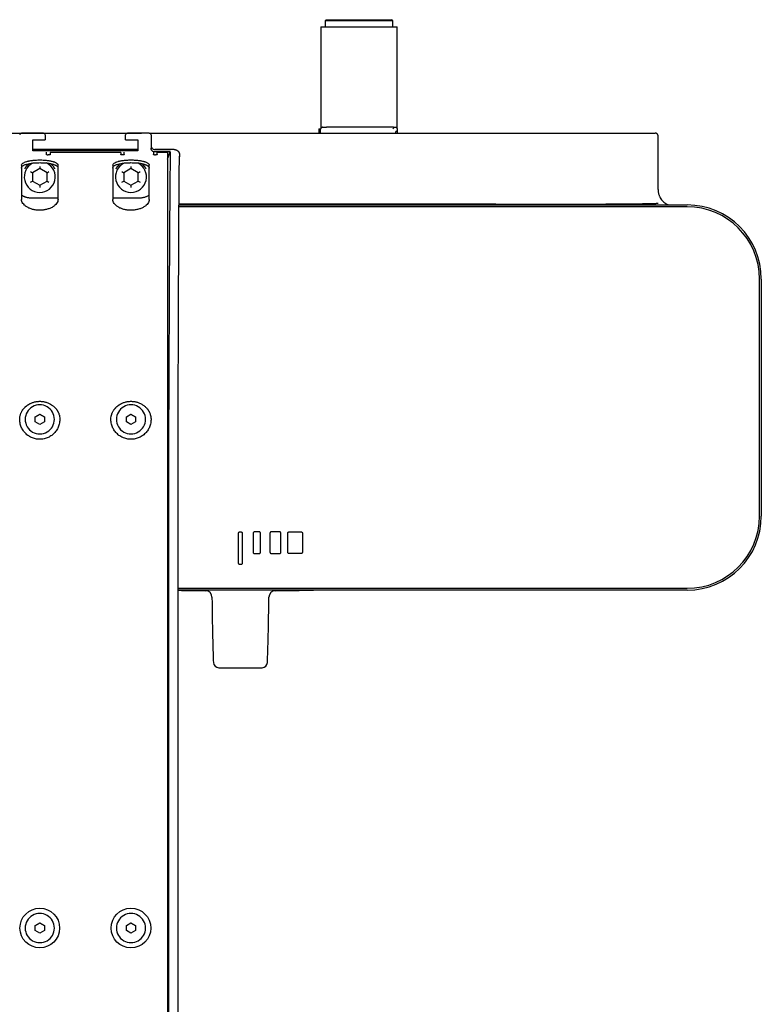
# Model space of a CAD drawing. Header units: millimetres. Extents: x 8 to 1937, y 12 to 2736.
# Tile 38 of 135: x 1103 to 1306, y 1213 to 1483. Entities that reach past the tile are written whole.
import ezdxf

# ---------------------------------------------------------------- set-up
doc = ezdxf.new("R2010")
doc.units = ezdxf.units.MM

msp = doc.modelspace()

# ---------------------------------------------------------------- linework, layer by layer
at = {"color": 7, "linetype": 'Continuous', "lineweight": 30}
for p, q in [((1186.88, 1483.2), (1186.58, 1482.9)), ((1186.58, 1482.9), (1186.58, 1481.2)), ((1195.83, 1482.9), (1186.58, 1482.9)), ((1186.88, 1483.2), (1195.83, 1483.2)), ((1195.83, 1483.2), (1204.78, 1483.2)), ((1205.08, 1482.9), (1195.83, 1482.9)), ((1205.08, 1482.9), (1204.78, 1483.2)), ((1205.08, 1481.2), (1205.08, 1482.9)), ((1185.35, 1481.2), (1185.35, 1453.35)), ((1185.35, 1481.2), (1195.83, 1481.2)), ((1195.83, 1481.2), (1206.31, 1481.2)), ((1206.31, 1453.35), (1206.31, 1481.2)), ((1184.83, 1453.27), (1184.83, 1452.1)), ((1184.83, 1453.27), (1185.33, 1453.27)), ((1204.74, 1453.7), (1186.92, 1453.7)), ((1205.32, 1453.7), (1205.83, 1453.7)), ((1206.33, 1452.69), (1206.33, 1452.1)), ((1078.03, 1452.11), (1136.25, 1452.11)), ((1109.32, 1452.1), (1103.32, 1452.1)), ((1106.42, 1450.23), (1109.82, 1450.23)), ((1106.42, 1447.23), (1106.42, 1450.23)), ((1109.82, 1451.6), (1109.82, 1450.23)), ((1131.84, 1450.23), (1131.84, 1451.6)), ((1131.84, 1450.23), (1135.24, 1450.23)), ((1138.34, 1452.1), (1132.34, 1452.1)), ((1135.24, 1450.23), (1135.24, 1447.23)), ((1138.34, 1452.1), (1277.03, 1452.1)), ((1138.84, 1451.6), (1138.84, 1447.94)), ((1185.33, 1452.1), (1185.33, 1452.2)), ((1277.83, 1436.6), (1277.83, 1451.3)), ((1135.24, 1447.61), (1106.42, 1447.61)), ((1109.66, 1447.25), (1106.42, 1447.25)), ((1135.24, 1447.23), (1106.42, 1447.23)), ((1109.83, 1447.23), (1109.66, 1447.25)), ((1132.01, 1447.25), (1131.84, 1447.23)), ((1135.24, 1447.25), (1132.01, 1447.25)), ((1139.76, 1447.61), (1143.95, 1447.61)), ((1145.17, 1447.6), (1139.84, 1447.6)), ((1130.51, 1446.83), (1111.16, 1446.83)), ((1144.12, 1446.93), (1139.84, 1446.93)), ((1143.33, 1446.83), (1140.51, 1446.83)), ((1143.33, 1444.98), (1144.12, 1446.93)), ((1108.33, 1442.41), (1106.33, 1441.25)), ((1108.33, 1442.99), (1108.33, 1442.41)), ((1110.33, 1441.25), (1108.33, 1442.41)), ((1133.33, 1442.41), (1131.33, 1441.25)), ((1133.33, 1442.99), (1133.33, 1442.41)), ((1135.33, 1441.25), (1133.33, 1442.41)), ((1105.83, 1441.54), (1106.33, 1441.25)), ((1105.83, 1438.66), (1106.33, 1438.94)), ((1106.33, 1441.25), (1106.33, 1438.94)), ((1106.33, 1438.94), (1108.33, 1437.79)), ((1108.33, 1437.79), (1110.33, 1438.94)), ((1110.33, 1441.25), (1110.83, 1441.54)), ((1110.33, 1438.94), (1110.33, 1441.25)), ((1110.33, 1438.94), (1110.83, 1438.66)), ((1130.83, 1441.54), (1131.33, 1441.25)), ((1130.83, 1438.66), (1131.33, 1438.94)), ((1131.33, 1441.25), (1131.33, 1438.94)), ((1131.33, 1438.94), (1133.33, 1437.79)), ((1133.33, 1437.79), (1135.33, 1438.94)), ((1135.33, 1441.25), (1135.83, 1441.54)), ((1135.33, 1438.94), (1135.33, 1441.25)), ((1135.33, 1438.94), (1135.83, 1438.66)), ((1108.33, 1437.79), (1108.33, 1437.21)), ((1133.33, 1437.79), (1133.33, 1437.21)), ((1105.97, 1434.36), (1105.96, 1434.36)), ((1105.97, 1434.36), (1113.32, 1434.36)), ((1128.35, 1434.36), (1135.69, 1434.36)), ((1135.71, 1434.36), (1135.69, 1434.36)), ((1233.31, 1432.6), (1146.5, 1432.6)), ((1146.5, 1432.4), (1285.83, 1432.4)), ((1285.83, 1431.9), (1146.5, 1431.9)), ((1305.63, 1347.1), (1305.63, 1412.1)), ((1306.13, 1412.1), (1306.13, 1347.1)), ((1102.88, 1374.37), (1102.92, 1374.58)), ((1107.08, 1374.35), (1108.33, 1375.07)), ((1108.33, 1374.98), (1107.08, 1374.26)), ((1107.08, 1372.91), (1107.08, 1374.35)), ((1108.33, 1375.07), (1109.58, 1374.35)), ((1108.33, 1375.07), (1108.33, 1374.98)), ((1109.58, 1374.26), (1108.33, 1374.98)), ((1109.58, 1374.35), (1109.58, 1372.91)), ((1113.62, 1374.93), (1113.73, 1374.7)), ((1113.73, 1374.7), (1113.78, 1374.37)), ((1127.88, 1374.37), (1127.92, 1374.58)), ((1132.08, 1374.35), (1133.33, 1375.07)), ((1133.33, 1374.98), (1132.08, 1374.26)), ((1132.08, 1372.91), (1132.08, 1374.35)), ((1133.33, 1375.07), (1134.58, 1374.35)), ((1133.33, 1375.07), (1133.33, 1374.98)), ((1134.58, 1374.26), (1133.33, 1374.98)), ((1134.58, 1374.35), (1134.58, 1372.91)), ((1138.62, 1374.93), (1138.73, 1374.7)), ((1138.73, 1374.7), (1138.78, 1374.37)), ((1143.33, 1374.37), (1143.33, 1058.58)), ((1104.33, 1373.62), (1104.33, 1373.61)), ((1108.33, 1372.19), (1107.08, 1372.91)), ((1109.58, 1372.91), (1108.33, 1372.19)), ((1112.33, 1373.61), (1112.33, 1373.62)), ((1129.33, 1373.62), (1129.33, 1373.61)), ((1133.33, 1372.19), (1132.08, 1372.91)), ((1134.58, 1372.91), (1133.33, 1372.19)), ((1137.33, 1373.61), (1137.33, 1373.62)), ((1143.66, 1374.07), (1143.66, 1060.77)), ((1146.26, 1370.97), (1146.26, 1373.96)), ((1146.26, 1370.97), (1146.26, 1370.97)), ((1146.27, 1058.47), (1146.27, 1370.97)), ((1162.83, 1334.2), (1162.83, 1342.4)), ((1163.23, 1342.8), (1163.43, 1342.8)), ((1163.83, 1342.4), (1163.83, 1334.2)), ((1166.83, 1342.4), (1166.83, 1337.2)), ((1168.43, 1342.8), (1167.23, 1342.8)), ((1168.83, 1337.2), (1168.83, 1342.4)), ((1171.43, 1342.4), (1171.43, 1337.2)), ((1174.03, 1342.8), (1171.83, 1342.8)), ((1174.43, 1337.2), (1174.43, 1342.4)), ((1176.33, 1337.2), (1176.33, 1342.4)), ((1176.73, 1342.8), (1179.93, 1342.8)), ((1180.33, 1342.4), (1180.33, 1337.2)), ((1167.23, 1336.8), (1168.43, 1336.8)), ((1171.83, 1336.8), (1174.03, 1336.8)), ((1179.93, 1336.8), (1176.73, 1336.8)), ((1163.43, 1333.8), (1163.23, 1333.8)), ((1146.27, 1327.3), (1285.83, 1327.3)), ((1285.83, 1326.8), (1146.27, 1326.8)), ((1104.33, 1234.15), (1104.33, 1234.14)), ((1107.08, 1234.88), (1108.33, 1235.6)), ((1108.33, 1235.51), (1107.08, 1234.79)), ((1107.08, 1233.44), (1107.08, 1234.88)), ((1108.33, 1235.6), (1109.58, 1234.88)), ((1108.33, 1235.6), (1108.33, 1235.51)), ((1109.58, 1234.79), (1108.33, 1235.51)), ((1109.58, 1234.88), (1109.58, 1233.44)), ((1112.33, 1234.14), (1112.33, 1234.15)), ((1129.33, 1234.15), (1129.33, 1234.14)), ((1132.08, 1234.88), (1133.33, 1235.6)), ((1133.33, 1235.51), (1132.08, 1234.79)), ((1132.08, 1233.44), (1132.08, 1234.88)), ((1133.33, 1235.6), (1134.58, 1234.88)), ((1133.33, 1235.6), (1133.33, 1235.51)), ((1134.58, 1234.79), (1133.33, 1235.51)), ((1134.58, 1234.88), (1134.58, 1233.44)), ((1137.33, 1234.14), (1137.33, 1234.15)), ((1108.33, 1232.72), (1107.08, 1233.44)), ((1109.58, 1233.44), (1108.33, 1232.72)), ((1133.33, 1232.72), (1132.08, 1233.44)), ((1134.58, 1233.44), (1133.33, 1232.72))]:
    msp.add_line(p, q, dxfattribs=at)
at = {"color": 7, "linetype": 'Continuous', "lineweight": 30, "flags": 128}
msp.add_lwpolyline([(1143.95, 1447.61), (1144.12, 1447.61), (1144.15, 1447.61)], dxfattribs=at)
at = {"color": 7, "linetype": 'Continuous', "lineweight": 30}
for centre in [(1108.33, 1234.15), (1133.33, 1234.15)]:
    msp.add_circle(centre, 5.44, dxfattribs=at)
for centre, radius, start, end in [((1103.32, 1451.6), 0.5, 90, 180), ((1109.32, 1451.6), 0.5, 0, 90), ((1132.34, 1451.6), 0.5, 90, 180), ((1138.34, 1451.6), 0.5, 0, 90), ((1108.33, 1440.1), 4.25, 116.6433, 270), ((1108.33, 1440.1), 4.7, 129.6552, 144.4294), ((1108.33, 1440.1), 4.25, 270, 63.6472), ((1108.33, 1440.1), 4.7, 35.5706, 50.6723), ((1133.33, 1440.1), 4.25, 116.6433, 270), ((1133.33, 1440.1), 4.7, 129.6552, 144.4294), ((1133.33, 1440.1), 4.25, 270, 63.6472), ((1133.33, 1440.1), 4.7, 35.5706, 50.6723), ((1285.83, 1412.1), 20.3, 0, 90), ((1285.83, 1412.1), 19.8, 0, 90), ((1108.31, 1373.61), 3.98, 119.8515, 179.9592), ((1108.33, 1373.6), 4, 0.1775, 120.0115), ((1133.31, 1373.61), 3.98, 119.8515, 179.9592), ((1133.33, 1373.6), 4, 0.1775, 120.0115), ((1108.33, 1373.62), 4, 180.1775, 300.0115), ((1108.35, 1373.61), 3.98, 299.8515, 359.9592), ((1133.33, 1373.62), 4, 180.1775, 300.0115), ((1133.35, 1373.61), 3.98, 299.8515, 359.9592), ((1285.83, 1347.1), 19.8, 270, 0), ((1285.83, 1347.1), 20.3, 270, 0), ((1163.33, 2326.6), 1000, 269.02209, 269.4515), ((1153.74, 1324.84), 1.8, 0.3637, 89.4448), ((1172.92, 1324.84), 1.8, 90.567, 179.6352), ((1163.33, 2326.6), 1000, 270.54847, 271.14593), ((1157.42, 1307.02), 1.5, 182.0604, 269.6943), ((1169.25, 1307.02), 1.5, 270.3102, 357.9425), ((1163.33, 2326.6), 1021.1, 269.66774, 270.33226), ((1108.31, 1234.15), 3.98, 119.8515, 179.9592), ((1108.33, 1234.14), 4, 0.1775, 120.0115), ((1133.31, 1234.15), 3.98, 119.8515, 179.9592), ((1133.33, 1234.14), 4, 0.1775, 120.0115), ((1108.33, 1234.15), 4, 180.1775, 300.0115), ((1108.35, 1234.14), 3.98, 299.8515, 359.9592), ((1133.33, 1234.15), 4, 180.1775, 300.0115), ((1133.35, 1234.14), 3.98, 299.8515, 359.9592)]:
    msp.add_arc(centre, radius, start, end, dxfattribs=at)
for points, knots in [([(1185.59, 1453.64), (1185.58, 1453.63), (1185.57, 1453.62), (1185.53, 1453.6), (1185.49, 1453.57), (1185.43, 1453.5), (1185.37, 1453.41), (1185.34, 1453.3), (1185.33, 1453.23), (1185.33, 1453.2)], [0, 0, 0, 0, 0.081926, 0.169143, 0.26666, 0.378101, 0.650539, 0.815372, 1, 1, 1, 1]), ([(1185.33, 1452.2), (1185.33, 1452.24), (1185.33, 1452.34), (1185.33, 1452.46), (1185.33, 1452.56), (1185.33, 1452.65), (1185.33, 1452.74), (1185.33, 1452.84), (1185.33, 1452.95), (1185.33, 1453.06), (1185.33, 1453.15), (1185.33, 1453.2)], [0, 0, 0, 0, 0.120985, 0.242447, 0.322663, 0.402529, 0.48273, 0.599629, 0.71798, 0.848054, 1, 1, 1, 1]), ([(1185.81, 1453.7), (1185.77, 1453.69), (1185.7, 1453.69), (1185.62, 1453.65), (1185.59, 1453.64)], [0, 0, 0, 0, 0.560066, 1, 1, 1, 1]), ([(1185.83, 1453.7), (1185.83, 1453.7), (1185.83, 1453.7), (1185.82, 1453.7), (1185.82, 1453.7), (1185.82, 1453.7), (1185.81, 1453.7), (1185.81, 1453.7)], [0, 0, 0, 0, 0.249526, 0.497813, 0.62303, 0.748932, 1, 1, 1, 1]), ([(1185.83, 1453.7), (1185.89, 1453.7), (1185.98, 1453.7), (1186.12, 1453.7), (1186.22, 1453.7), (1186.3, 1453.7), (1186.34, 1453.7), (1186.37, 1453.7), (1186.38, 1453.7), (1186.39, 1453.7), (1186.4, 1453.7), (1186.41, 1453.7), (1186.49, 1453.7), (1186.62, 1453.7), (1186.79, 1453.7), (1186.88, 1453.7), (1186.92, 1453.7)], [0, 0, 0, 0, 0.135132, 0.249594, 0.343387, 0.400168, 0.445322, 0.457791, 0.468967, 0.478852, 0.487446, 0.494749, 0.500761, 0.689989, 0.855884, 1, 1, 1, 1]), ([(1205.32, 1453.7), (1205.33, 1453.69), (1205.35, 1453.68), (1205.33, 1453.58), (1205.27, 1453.46), (1205.2, 1453.37), (1205.16, 1453.32)], [0, 0, 0, 0, 0.302484, 0.566111, 0.79603, 1, 1, 1, 1]), ([(1205.83, 1452.2), (1205.88, 1452.28), (1205.96, 1452.42), (1206.04, 1452.56), (1206.07, 1452.62)], [0, 0, 0, 0, 0.560044, 1, 1, 1, 1]), ([(1206.07, 1452.62), (1206.08, 1452.63), (1206.1, 1452.66), (1206.13, 1452.69), (1206.17, 1452.7), (1206.24, 1452.72), (1206.29, 1452.72), (1206.33, 1452.71), (1206.33, 1452.69), (1206.33, 1452.69)], [0, 0, 0, 0, 0.081926, 0.169143, 0.26666, 0.378101, 0.650539, 0.815372, 1, 1, 1, 1]), ([(1206.33, 1453.2), (1206.33, 1453.2), (1206.33, 1453.19), (1206.33, 1453.17), (1206.33, 1453.13), (1206.33, 1453.09), (1206.33, 1453.04), (1206.33, 1452.97), (1206.33, 1452.88), (1206.33, 1452.79), (1206.33, 1452.72), (1206.33, 1452.69)], [0, 0, 0, 0, 0.120985, 0.242447, 0.322663, 0.402529, 0.48273, 0.599629, 0.71798, 0.848054, 1, 1, 1, 1]), ([(1136.4, 1452.1), (1136.38, 1452.1), (1136.33, 1452.11), (1136.27, 1452.11), (1136.24, 1452.11)], [0, 0, 0, 0, 0.424562, 1, 1, 1, 1]), ([(1136.37, 1452.1), (1136.36, 1452.1), (1136.32, 1452.11), (1136.28, 1452.11), (1136.25, 1452.11)], [0, 0, 0, 0, 0.188816, 1, 1, 1, 1]), ([(1277.83, 1451.3), (1277.83, 1451.35), (1277.82, 1451.45), (1277.78, 1451.61), (1277.7, 1451.75), (1277.61, 1451.85), (1277.54, 1451.91), (1277.5, 1451.95), (1277.44, 1451.99), (1277.35, 1452.04), (1277.24, 1452.07), (1277.13, 1452.1), (1277.06, 1452.1), (1277.03, 1452.1)], [0, 0, 0, 0, 0.118343, 0.240902, 0.368253, 0.50091, 0.545073, 0.594429, 0.648992, 0.70877, 0.843839, 0.919302, 1, 1, 1, 1]), ([(1139.84, 1446.93), (1139.78, 1446.94), (1139.65, 1446.94), (1139.46, 1447), (1139.28, 1447.1), (1139.13, 1447.22), (1139, 1447.38), (1138.91, 1447.55), (1138.85, 1447.74), (1138.85, 1447.88), (1138.84, 1447.94)], [0, 0, 0, 0, 0.12485, 0.249721, 0.374584, 0.499565, 0.624322, 0.749451, 0.874672, 1, 1, 1, 1]), ([(1103.33, 1443.27), (1103.35, 1443.37), (1103.39, 1443.57), (1103.68, 1443.86), (1104.14, 1444.13), (1104.64, 1444.3), (1105.06, 1444.41), (1105.34, 1444.47), (1105.68, 1444.54), (1106.07, 1444.6), (1106.58, 1444.66), (1107.14, 1444.71), (1107.74, 1444.73), (1108.14, 1444.74), (1108.33, 1444.74)], [0, 0, 0, 0, 0.124909, 0.249796, 0.374662, 0.499508, 0.546484, 0.592498, 0.637552, 0.703319, 0.766937, 0.848405, 0.926086, 1, 1, 1, 1]), ([(1108.33, 1444.74), (1108.53, 1444.74), (1108.92, 1444.73), (1109.53, 1444.71), (1110.08, 1444.66), (1110.59, 1444.6), (1111.04, 1444.53), (1111.47, 1444.44), (1111.77, 1444.37), (1111.95, 1444.32), (1112.03, 1444.29), (1112.13, 1444.26), (1112.23, 1444.23), (1112.42, 1444.16), (1112.68, 1444.04), (1112.92, 1443.9), (1113.09, 1443.76), (1113.19, 1443.65), (1113.26, 1443.55), (1113.3, 1443.45), (1113.33, 1443.36), (1113.33, 1443.3), (1113.33, 1443.27)], [0, 0, 0, 0, 0.073831, 0.151413, 0.232767, 0.296289, 0.36195, 0.429758, 0.499718, 0.512819, 0.528552, 0.546917, 0.567915, 0.591546, 0.662109, 0.749096, 0.799597, 0.846625, 0.89018, 0.93026, 0.966867, 1, 1, 1, 1]), ([(1110.16, 1446.2), (1110.16, 1446.24), (1110.16, 1446.31), (1110.16, 1446.42), (1110.16, 1446.53), (1110.16, 1446.64), (1110.16, 1446.75), (1110.16, 1446.84), (1110.16, 1446.89), (1110.16, 1446.9)], [0, 0, 0, 0, 0.134375, 0.277743, 0.430117, 0.59151, 0.761932, 0.938108, 1, 1, 1, 1]), ([(1111.16, 1446.83), (1111.16, 1446.78), (1111.16, 1446.68), (1111.16, 1446.47), (1111.16, 1446.3), (1111.16, 1446.2)], [0, 0, 0, 0, 0.279992, 0.560006, 1, 1, 1, 1]), ([(1128.33, 1443.27), (1128.35, 1443.37), (1128.39, 1443.57), (1128.68, 1443.86), (1129.14, 1444.13), (1129.64, 1444.3), (1130.06, 1444.41), (1130.34, 1444.47), (1130.68, 1444.54), (1131.07, 1444.6), (1131.58, 1444.66), (1132.14, 1444.71), (1132.74, 1444.73), (1133.14, 1444.74), (1133.33, 1444.74)], [0, 0, 0, 0, 0.124909, 0.249796, 0.374662, 0.499508, 0.546484, 0.592498, 0.637552, 0.703319, 0.766937, 0.848405, 0.926086, 1, 1, 1, 1]), ([(1130.51, 1446.83), (1130.51, 1446.78), (1130.51, 1446.68), (1130.51, 1446.47), (1130.51, 1446.3), (1130.51, 1446.2)], [0, 0, 0, 0, 0.279992, 0.560006, 1, 1, 1, 1]), ([(1131.51, 1446.2), (1131.51, 1446.24), (1131.51, 1446.31), (1131.51, 1446.42), (1131.51, 1446.53), (1131.51, 1446.64), (1131.51, 1446.75), (1131.51, 1446.84), (1131.51, 1446.89), (1131.51, 1446.9)], [0, 0, 0, 0, 0.134375, 0.277743, 0.430117, 0.59151, 0.761932, 0.938108, 1, 1, 1, 1]), ([(1133.33, 1444.74), (1133.53, 1444.74), (1133.92, 1444.73), (1134.53, 1444.71), (1135.08, 1444.66), (1135.59, 1444.6), (1136.04, 1444.53), (1136.47, 1444.44), (1136.77, 1444.37), (1136.95, 1444.32), (1137.03, 1444.29), (1137.13, 1444.26), (1137.23, 1444.23), (1137.42, 1444.16), (1137.68, 1444.04), (1137.92, 1443.9), (1138.09, 1443.76), (1138.19, 1443.65), (1138.26, 1443.55), (1138.3, 1443.45), (1138.33, 1443.36), (1138.33, 1443.3), (1138.33, 1443.27)], [0, 0, 0, 0, 0.073831, 0.151413, 0.232767, 0.296289, 0.36195, 0.429758, 0.499718, 0.512819, 0.528552, 0.546917, 0.567915, 0.591546, 0.662109, 0.749096, 0.799597, 0.846625, 0.89018, 0.93026, 0.966867, 1, 1, 1, 1]), ([(1139.51, 1446.9), (1139.51, 1446.88), (1139.51, 1446.84), (1139.51, 1446.75), (1139.51, 1446.64), (1139.51, 1446.53), (1139.51, 1446.42), (1139.51, 1446.31), (1139.51, 1446.24), (1139.51, 1446.2)], [0, 0, 0, 0, 0.071816, 0.250612, 0.420373, 0.578315, 0.727559, 0.868116, 1, 1, 1, 1]), ([(1140.51, 1446.2), (1140.51, 1446.27), (1140.51, 1446.4), (1140.51, 1446.62), (1140.51, 1446.75), (1140.51, 1446.83)], [0, 0, 0, 0, 0.279992, 0.560006, 1, 1, 1, 1]), ([(1143.33, 1446.83), (1143.33, 1446.78), (1143.33, 1446.66), (1143.33, 1446.43), (1143.33, 1446.24), (1143.33, 1446.12)], [0, 0, 0, 0, 0.279808, 0.55973, 1, 1, 1, 1]), ([(1143.33, 1446.12), (1143.33, 1445.83), (1143.33, 1445.25), (1143.33, 1444.09), (1143.33, 1442.72), (1143.33, 1441.14), (1143.33, 1439.33), (1143.33, 1437.31), (1143.33, 1435.08), (1143.33, 1432.66), (1143.33, 1430.05), (1143.33, 1427.25), (1143.33, 1424.27), (1143.33, 1421.12), (1143.33, 1417.82), (1143.33, 1414.39), (1143.33, 1410.83), (1143.33, 1407.15), (1143.33, 1403.33), (1143.33, 1399.4), (1143.33, 1395.38), (1143.33, 1391.29), (1143.33, 1387.15), (1143.33, 1382.94), (1143.33, 1378.68), (1143.33, 1375.81), (1143.33, 1374.37)], [0, 0, 0, 0, 0.041819, 0.083396, 0.124852, 0.166309, 0.207891, 0.249719, 0.291713, 0.333466, 0.3751, 0.41674, 0.458512, 0.500537, 0.542353, 0.583928, 0.625384, 0.666846, 0.708435, 0.750276, 0.792101, 0.83368, 0.875136, 0.916592, 0.958173, 1, 1, 1, 1]), ([(1144.12, 1446.93), (1144.11, 1446.76), (1144.1, 1446.4), (1144.09, 1445.65), (1144.07, 1444.73), (1144.05, 1443.61), (1144.04, 1442.31), (1144.02, 1440.81), (1144, 1439.12), (1143.99, 1437.25), (1143.97, 1435.19), (1143.95, 1432.95), (1143.94, 1430.53), (1143.92, 1427.95), (1143.9, 1425.22), (1143.88, 1422.34), (1143.87, 1419.32), (1143.85, 1416.19), (1143.83, 1412.94), (1143.82, 1409.6), (1143.8, 1406.18), (1143.78, 1402.7), (1143.77, 1399.16), (1143.75, 1395.58), (1143.73, 1391.98), (1143.72, 1388.38), (1143.7, 1384.77), (1143.69, 1381.18), (1143.67, 1377.62), (1143.66, 1375.25), (1143.66, 1374.07)], [0, 0, 0, 0, 0.034084, 0.068634, 0.103618, 0.139007, 0.174765, 0.210855, 0.247234, 0.283863, 0.320697, 0.357693, 0.394804, 0.431983, 0.469184, 0.50636, 0.543462, 0.580444, 0.617259, 0.653864, 0.690216, 0.726272, 0.761995, 0.79735, 0.832303, 0.86682, 0.900874, 0.934437, 0.967486, 1, 1, 1, 1]), ([(1146.26, 1373.96), (1146.26, 1374.41), (1146.27, 1375.3), (1146.27, 1376.62), (1146.28, 1377.89), (1146.28, 1379.11), (1146.28, 1380.29), (1146.29, 1381.43), (1146.29, 1382.55), (1146.3, 1383.67), (1146.3, 1384.76), (1146.3, 1385.81), (1146.31, 1386.8), (1146.31, 1387.73), (1146.31, 1388.62), (1146.32, 1389.46), (1146.32, 1390.24), (1146.32, 1390.97), (1146.32, 1391.65), (1146.33, 1392.28), (1146.33, 1392.85), (1146.33, 1393.38), (1146.33, 1393.93), (1146.33, 1394.53), (1146.34, 1395.2), (1146.34, 1395.89), (1146.34, 1396.59), (1146.34, 1397.32), (1146.35, 1398.1), (1146.35, 1398.96), (1146.35, 1399.88), (1146.36, 1400.83), (1146.36, 1401.9), (1146.37, 1403.08), (1146.37, 1404.38), (1146.38, 1405.68), (1146.38, 1407), (1146.39, 1408.23), (1146.39, 1409.36), (1146.39, 1410.41), (1146.4, 1411.46), (1146.4, 1412.51), (1146.41, 1413.54), (1146.41, 1414.54), (1146.42, 1415.51), (1146.42, 1416.43), (1146.42, 1417.33), (1146.43, 1418.18), (1146.43, 1419), (1146.43, 1419.77), (1146.44, 1420.52), (1146.44, 1421.4), (1146.45, 1422.41), (1146.45, 1423.56), (1146.46, 1424.7), (1146.46, 1425.82), (1146.47, 1426.93), (1146.47, 1428.04), (1146.48, 1429.16), (1146.49, 1430.3), (1146.49, 1431.45), (1146.5, 1432.55), (1146.51, 1433.62), (1146.51, 1434.52), (1146.52, 1435.27), (1146.52, 1435.89), (1146.52, 1436.49), (1146.53, 1437.08), (1146.53, 1437.69), (1146.54, 1438.31), (1146.54, 1438.81), (1146.55, 1439.18), (1146.55, 1439.42), (1146.55, 1439.65), (1146.55, 1439.89), (1146.55, 1440.11), (1146.56, 1440.32), (1146.56, 1440.51), (1146.56, 1440.68), (1146.56, 1440.81), (1146.56, 1440.91), (1146.56, 1440.98), (1146.56, 1441.05), (1146.56, 1441.14), (1146.56, 1441.23), (1146.56, 1441.34), (1146.57, 1441.47), (1146.57, 1441.6), (1146.57, 1441.75), (1146.57, 1441.91), (1146.57, 1442.08), (1146.57, 1442.26), (1146.58, 1442.45), (1146.58, 1442.64), (1146.58, 1442.84), (1146.58, 1443.04), (1146.59, 1443.26), (1146.59, 1443.47), (1146.59, 1443.69), (1146.59, 1443.91), (1146.6, 1444.13), (1146.6, 1444.28), (1146.6, 1444.35), (1146.6, 1444.36)], [0, 0, 0, 0, 0.013545, 0.026665, 0.039364, 0.051641, 0.063498, 0.074936, 0.085955, 0.097593, 0.108726, 0.119354, 0.129478, 0.1391, 0.148218, 0.156833, 0.164946, 0.172557, 0.179666, 0.186159, 0.192169, 0.197694, 0.202736, 0.209668, 0.216708, 0.223984, 0.231494, 0.23924, 0.247221, 0.25693, 0.266966, 0.277328, 0.288016, 0.302253, 0.316758, 0.331526, 0.346558, 0.361854, 0.374057, 0.386424, 0.398953, 0.411645, 0.424301, 0.436644, 0.448674, 0.46039, 0.471791, 0.482879, 0.493464, 0.503746, 0.513725, 0.523424, 0.539443, 0.555597, 0.571888, 0.588317, 0.604978, 0.621925, 0.639156, 0.658379, 0.677629, 0.696879, 0.71613, 0.73538, 0.747631, 0.759881, 0.772132, 0.784532, 0.797271, 0.811676, 0.826491, 0.832423, 0.838419, 0.844385, 0.850012, 0.856073, 0.86165, 0.866743, 0.871352, 0.875477, 0.877581, 0.879532, 0.881481, 0.883837, 0.886623, 0.889837, 0.893481, 0.897544, 0.902035, 0.906953, 0.912298, 0.918071, 0.924156, 0.930653, 0.937562, 0.944883, 0.952778, 0.961102, 0.969854, 0.979036, 0.988646, 0.998685, 1, 1, 1, 1]), ([(1146.6, 1444.36), (1146.6, 1444.41), (1146.61, 1444.54), (1146.61, 1444.71), (1146.61, 1444.87), (1146.62, 1445.02), (1146.62, 1445.15), (1146.62, 1445.26), (1146.63, 1445.35), (1146.63, 1445.43), (1146.63, 1445.5), (1146.63, 1445.56), (1146.64, 1445.61), (1146.64, 1445.65), (1146.64, 1445.69), (1146.64, 1445.72), (1146.64, 1445.74), (1146.64, 1445.76), (1146.64, 1445.78), (1146.64, 1445.78), (1146.64, 1445.78), (1146.64, 1445.78)], [0, 0, 0, 0, 0.079414, 0.173371, 0.262585, 0.347018, 0.426637, 0.501415, 0.567467, 0.62918, 0.686542, 0.739544, 0.788177, 0.830198, 0.868292, 0.902457, 0.93269, 0.95899, 0.981357, 0.995256, 1, 1, 1, 1]), ([(1103.33, 1442.53), (1103.35, 1442.64), (1103.39, 1442.85), (1103.65, 1443.11), (1103.99, 1443.31), (1104.35, 1443.47), (1104.85, 1443.62), (1105.51, 1443.77), (1106.23, 1443.87), (1106.84, 1443.94), (1107.33, 1443.97), (1107.83, 1443.99), (1108.16, 1444), (1108.33, 1444)], [0, 0, 0, 0, 0.124771, 0.249608, 0.332945, 0.416315, 0.49972, 0.621389, 0.745213, 0.808039, 0.871439, 0.935423, 1, 1, 1, 1]), ([(1103.33, 1443.27), (1103.33, 1442.94), (1103.33, 1442.27), (1103.33, 1441.13), (1103.33, 1439.9), (1103.33, 1438.57), (1103.33, 1437.13), (1103.33, 1435.6), (1103.33, 1434.49), (1103.33, 1433.94)], [0, 0, 0, 0, 0.143333, 0.286168, 0.428707, 0.571156, 0.713719, 0.856599, 1, 1, 1, 1]), ([(1104.51, 1442.83), (1104.51, 1442.83), (1104.5, 1442.82), (1104.48, 1442.8), (1104.46, 1442.77), (1104.43, 1442.73), (1104.39, 1442.66), (1104.35, 1442.59), (1104.3, 1442.51), (1104.25, 1442.42), (1104.21, 1442.36), (1104.2, 1442.34)], [0, 0, 0, 0, 0.122891, 0.185427, 0.249701, 0.372573, 0.499799, 0.623617, 0.74966, 0.875066, 1, 1, 1, 1]), ([(1108.33, 1444), (1108.53, 1444), (1108.92, 1443.99), (1109.53, 1443.96), (1110.08, 1443.92), (1110.59, 1443.86), (1110.94, 1443.8), (1111.18, 1443.76), (1111.32, 1443.73), (1111.46, 1443.7), (1111.6, 1443.67), (1111.74, 1443.63), (1111.9, 1443.59), (1112.1, 1443.53), (1112.31, 1443.46), (1112.5, 1443.38), (1112.65, 1443.31), (1112.81, 1443.22), (1113.01, 1443.09), (1113.19, 1442.92), (1113.31, 1442.72), (1113.33, 1442.59), (1113.33, 1442.53)], [0, 0, 0, 0, 0.073822, 0.151399, 0.232752, 0.296276, 0.361943, 0.384318, 0.406933, 0.429787, 0.452881, 0.476215, 0.499789, 0.537443, 0.591561, 0.624803, 0.662162, 0.703639, 0.749231, 0.84668, 0.930272, 1, 1, 1, 1]), ([(1112.47, 1442.34), (1112.45, 1442.36), (1112.42, 1442.42), (1112.37, 1442.51), (1112.32, 1442.59), (1112.27, 1442.66), (1112.23, 1442.72), (1112.19, 1442.78), (1112.17, 1442.82), (1112.16, 1442.83), (1112.16, 1442.83)], [0, 0, 0, 0, 0.1242276, 0.2494939, 0.3750547, 0.4991967, 0.6264097, 0.7495774, 0.876619, 1, 1, 1, 1]), ([(1113.33, 1433.94), (1113.33, 1434.49), (1113.33, 1435.6), (1113.33, 1437.13), (1113.33, 1438.57), (1113.33, 1439.9), (1113.33, 1441.13), (1113.33, 1442.27), (1113.33, 1442.94), (1113.33, 1443.27)], [0, 0, 0, 0, 0.143401, 0.286281, 0.428844, 0.571293, 0.713832, 0.856667, 1, 1, 1, 1]), ([(1128.33, 1442.53), (1128.35, 1442.64), (1128.39, 1442.85), (1128.65, 1443.11), (1128.99, 1443.31), (1129.35, 1443.47), (1129.85, 1443.62), (1130.51, 1443.77), (1131.23, 1443.87), (1131.84, 1443.94), (1132.33, 1443.97), (1132.83, 1443.99), (1133.16, 1444), (1133.33, 1444)], [0, 0, 0, 0, 0.124771, 0.249608, 0.332945, 0.416315, 0.49972, 0.621389, 0.745213, 0.808039, 0.871439, 0.935423, 1, 1, 1, 1]), ([(1128.33, 1443.27), (1128.33, 1442.94), (1128.33, 1442.27), (1128.33, 1441.13), (1128.33, 1439.9), (1128.33, 1438.57), (1128.33, 1437.13), (1128.33, 1435.6), (1128.33, 1434.49), (1128.33, 1433.94)], [0, 0, 0, 0, 0.143333, 0.286168, 0.428707, 0.571156, 0.713719, 0.856599, 1, 1, 1, 1]), ([(1129.51, 1442.83), (1129.51, 1442.83), (1129.5, 1442.82), (1129.48, 1442.8), (1129.46, 1442.77), (1129.43, 1442.73), (1129.39, 1442.66), (1129.35, 1442.59), (1129.3, 1442.51), (1129.25, 1442.42), (1129.21, 1442.36), (1129.2, 1442.34)], [0, 0, 0, 0, 0.122891, 0.185427, 0.249701, 0.372573, 0.499799, 0.623617, 0.74966, 0.875066, 1, 1, 1, 1]), ([(1133.33, 1444), (1133.53, 1444), (1133.92, 1443.99), (1134.53, 1443.96), (1135.08, 1443.92), (1135.59, 1443.86), (1135.94, 1443.8), (1136.18, 1443.76), (1136.32, 1443.73), (1136.46, 1443.7), (1136.6, 1443.67), (1136.74, 1443.63), (1136.9, 1443.59), (1137.1, 1443.53), (1137.31, 1443.46), (1137.5, 1443.38), (1137.65, 1443.31), (1137.81, 1443.22), (1138.01, 1443.09), (1138.19, 1442.92), (1138.31, 1442.72), (1138.33, 1442.59), (1138.33, 1442.53)], [0, 0, 0, 0, 0.073822, 0.151399, 0.232752, 0.296276, 0.361943, 0.384318, 0.406933, 0.429787, 0.452881, 0.476215, 0.499789, 0.537443, 0.591561, 0.624803, 0.662162, 0.703639, 0.749231, 0.84668, 0.930272, 1, 1, 1, 1]), ([(1137.47, 1442.34), (1137.45, 1442.36), (1137.42, 1442.42), (1137.37, 1442.51), (1137.32, 1442.59), (1137.27, 1442.66), (1137.23, 1442.72), (1137.19, 1442.78), (1137.17, 1442.82), (1137.16, 1442.83), (1137.16, 1442.83)], [0, 0, 0, 0, 0.124228, 0.249494, 0.375055, 0.499197, 0.62641, 0.749577, 0.876619, 1, 1, 1, 1]), ([(1138.33, 1433.94), (1138.33, 1434.49), (1138.33, 1435.6), (1138.33, 1437.13), (1138.33, 1438.57), (1138.33, 1439.9), (1138.33, 1441.13), (1138.33, 1442.27), (1138.33, 1442.94), (1138.33, 1443.27)], [0, 0, 0, 0, 0.143401, 0.286281, 0.428844, 0.571293, 0.713832, 0.856667, 1, 1, 1, 1]), ([(1103.33, 1435.11), (1103.38, 1435.08), (1103.51, 1435), (1103.67, 1434.92), (1103.82, 1434.85), (1103.91, 1434.8), (1104.02, 1434.76), (1104.13, 1434.71), (1104.24, 1434.67), (1104.37, 1434.62), (1104.57, 1434.56), (1104.86, 1434.48), (1105.24, 1434.41), (1105.6, 1434.37), (1105.84, 1434.36), (1105.96, 1434.36)], [0, 0, 0, 0, 0.066183, 0.162647, 0.199282, 0.238007, 0.278822, 0.321728, 0.366724, 0.41381, 0.462987, 0.603127, 0.739341, 0.871631, 1, 1, 1, 1]), ([(1108.33, 1430.95), (1107.99, 1430.96), (1107.32, 1430.98), (1106.36, 1431.17), (1105.5, 1431.46), (1104.75, 1431.86), (1104.14, 1432.33), (1103.68, 1432.84), (1103.39, 1433.38), (1103.35, 1433.75), (1103.33, 1433.94)], [0, 0, 0, 0, 0.128772, 0.254819, 0.378413, 0.499843, 0.624929, 0.749983, 0.875007, 1, 1, 1, 1]), ([(1113.33, 1433.94), (1113.31, 1433.75), (1113.28, 1433.37), (1112.98, 1432.82), (1112.53, 1432.31), (1112, 1431.92), (1111.5, 1431.64), (1110.94, 1431.39), (1110.19, 1431.16), (1109.26, 1430.98), (1108.64, 1430.96), (1108.33, 1430.95)], [0, 0, 0, 0, 0.125349, 0.250416, 0.375216, 0.499766, 0.568369, 0.635205, 0.763495, 0.885019, 1, 1, 1, 1]), ([(1133.33, 1430.95), (1132.99, 1430.96), (1132.32, 1430.98), (1131.36, 1431.17), (1130.5, 1431.46), (1129.75, 1431.86), (1129.14, 1432.33), (1128.68, 1432.84), (1128.39, 1433.38), (1128.35, 1433.75), (1128.33, 1433.94)], [0, 0, 0, 0, 0.128772, 0.254819, 0.378413, 0.499843, 0.624929, 0.749983, 0.875007, 1, 1, 1, 1]), ([(1138.33, 1433.94), (1138.31, 1433.75), (1138.28, 1433.37), (1137.98, 1432.82), (1137.53, 1432.31), (1137, 1431.92), (1136.5, 1431.64), (1135.94, 1431.39), (1135.19, 1431.16), (1134.26, 1430.98), (1133.64, 1430.96), (1133.33, 1430.95)], [0, 0, 0, 0, 0.125349, 0.250416, 0.375216, 0.499766, 0.568369, 0.635205, 0.763495, 0.885019, 1, 1, 1, 1]), ([(1135.71, 1434.36), (1135.86, 1434.36), (1136.18, 1434.37), (1136.65, 1434.45), (1137.11, 1434.57), (1137.55, 1434.73), (1137.96, 1434.92), (1138.22, 1435.07), (1138.33, 1435.14)], [0, 0, 0, 0, 0.170714, 0.341096, 0.511471, 0.681999, 0.852715, 1, 1, 1, 1]), ([(1135.71, 1434.36), (1135.86, 1434.36), (1136.16, 1434.37), (1136.63, 1434.44), (1137.06, 1434.54), (1137.46, 1434.68), (1137.81, 1434.83), (1138.11, 1434.97), (1138.27, 1435.08), (1138.33, 1435.12)], [0, 0, 0, 0, 0.161736, 0.330899, 0.507104, 0.643579, 0.783412, 0.926247, 1, 1, 1, 1]), ([(1278.28, 1434.63), (1278.38, 1434.45), (1278.58, 1434.08), (1278.97, 1433.58), (1279.43, 1433.14), (1279.94, 1432.77), (1280.38, 1432.52), (1280.66, 1432.43), (1280.75, 1432.4)], [0, 0, 0, 0, 0.184545, 0.36909, 0.553634, 0.738179, 0.922724, 1, 1, 1, 1]), ([(1233.31, 1432.6), (1233.51, 1432.6), (1234.51, 1432.6), (1238.71, 1432.6), (1246.23, 1432.61), (1255.31, 1432.63), (1262.77, 1432.66), (1267.76, 1432.7), (1271.09, 1432.73), (1273.33, 1432.76), (1274.82, 1432.78), (1275.82, 1432.8), (1276.49, 1432.82), (1276.93, 1432.83), (1277.23, 1432.85), (1277.43, 1432.85), (1277.57, 1432.86), (1277.66, 1432.87), (1277.72, 1432.87), (1277.76, 1432.88), (1277.78, 1432.88), (1277.8, 1432.89), (1277.81, 1432.89), (1277.82, 1432.89), (1277.83, 1432.89), (1277.83, 1432.89), (1277.83, 1432.89), (1277.84, 1432.9), (1277.84, 1432.9), (1277.84, 1432.9), (1277.84, 1432.9), (1277.84, 1432.9)], [0, 0, 0, 0, 0.013472, 0.06736, 0.282912, 0.520227, 0.678993, 0.78521, 0.856271, 0.903814, 0.935622, 0.956904, 0.971143, 0.980671, 0.987047, 0.991315, 0.994171, 0.996084, 0.997366, 0.998225, 0.998802, 0.999189, 0.99945, 0.999627, 0.999747, 0.999829, 0.999904, 0.999946, 0.999973, 0.999993, 1, 1, 1, 1]), ([(1102.96, 1374.57), (1102.98, 1374.66), (1103.01, 1374.82), (1103.08, 1375.08), (1103.18, 1375.34), (1103.3, 1375.62), (1103.45, 1375.9), (1103.57, 1376.1), (1103.65, 1376.21), (1103.68, 1376.25), (1103.71, 1376.29), (1103.74, 1376.34), (1103.78, 1376.39), (1103.84, 1376.46), (1103.93, 1376.57), (1104.05, 1376.71), (1104.18, 1376.85), (1104.3, 1376.96), (1104.4, 1377.06), (1104.5, 1377.15), (1104.6, 1377.23), (1104.69, 1377.31), (1104.78, 1377.37), (1104.88, 1377.45), (1105.01, 1377.54), (1105.16, 1377.64), (1105.31, 1377.73), (1105.46, 1377.82), (1105.61, 1377.91), (1105.83, 1378.02), (1106.12, 1378.15), (1106.51, 1378.29), (1106.91, 1378.4), (1107.33, 1378.49), (1107.74, 1378.54), (1108.14, 1378.57), (1108.51, 1378.57), (1108.86, 1378.55), (1109.22, 1378.51), (1109.56, 1378.44), (1109.93, 1378.35), (1110.31, 1378.23), (1110.71, 1378.08), (1111.11, 1377.88), (1111.48, 1377.66), (1111.81, 1377.44), (1112.08, 1377.22), (1112.34, 1376.99), (1112.59, 1376.74), (1112.79, 1376.51), (1112.95, 1376.31), (1113.06, 1376.14), (1113.17, 1375.97), (1113.26, 1375.81), (1113.36, 1375.62), (1113.46, 1375.4), (1113.56, 1375.16), (1113.6, 1375), (1113.62, 1374.93)], [0, 0, 0, 0, 0.017475, 0.036275, 0.056386, 0.077784, 0.100443, 0.12433, 0.127004, 0.130149, 0.133763, 0.137844, 0.14239, 0.147401, 0.158806, 0.172039, 0.18708, 0.19762, 0.207638, 0.217138, 0.226124, 0.234601, 0.242572, 0.250041, 0.26277, 0.27538, 0.287875, 0.300256, 0.312526, 0.324688, 0.352935, 0.380626, 0.411454, 0.441646, 0.471246, 0.500293, 0.525432, 0.550522, 0.575536, 0.600495, 0.625421, 0.654963, 0.685275, 0.716934, 0.749999, 0.776461, 0.801039, 0.825068, 0.850118, 0.875354, 0.890429, 0.904945, 0.918893, 0.932265, 0.945053, 0.965047, 0.98337, 1, 1, 1, 1]), ([(1127.96, 1374.57), (1127.98, 1374.66), (1128.01, 1374.82), (1128.08, 1375.08), (1128.18, 1375.34), (1128.3, 1375.62), (1128.45, 1375.9), (1128.57, 1376.1), (1128.65, 1376.21), (1128.68, 1376.25), (1128.71, 1376.29), (1128.74, 1376.34), (1128.78, 1376.39), (1128.84, 1376.46), (1128.93, 1376.57), (1129.05, 1376.71), (1129.18, 1376.85), (1129.3, 1376.96), (1129.4, 1377.06), (1129.5, 1377.15), (1129.6, 1377.23), (1129.69, 1377.31), (1129.78, 1377.37), (1129.88, 1377.45), (1130.01, 1377.54), (1130.16, 1377.64), (1130.31, 1377.73), (1130.46, 1377.82), (1130.61, 1377.91), (1130.83, 1378.02), (1131.12, 1378.15), (1131.51, 1378.29), (1131.91, 1378.4), (1132.33, 1378.49), (1132.74, 1378.54), (1133.14, 1378.57), (1133.51, 1378.57), (1133.86, 1378.55), (1134.22, 1378.51), (1134.56, 1378.44), (1134.93, 1378.35), (1135.31, 1378.23), (1135.71, 1378.08), (1136.11, 1377.88), (1136.48, 1377.66), (1136.81, 1377.44), (1137.08, 1377.22), (1137.34, 1376.99), (1137.59, 1376.74), (1137.79, 1376.51), (1137.95, 1376.31), (1138.06, 1376.14), (1138.17, 1375.97), (1138.26, 1375.81), (1138.36, 1375.62), (1138.46, 1375.4), (1138.56, 1375.16), (1138.6, 1375), (1138.62, 1374.93)], [0, 0, 0, 0, 0.017475, 0.036275, 0.056386, 0.077784, 0.100443, 0.12433, 0.127004, 0.130148, 0.133761, 0.137842, 0.142388, 0.147399, 0.158804, 0.172038, 0.18708, 0.19762, 0.207638, 0.217137, 0.226123, 0.2346, 0.242571, 0.250041, 0.26277, 0.27538, 0.287875, 0.300256, 0.312526, 0.324688, 0.352935, 0.380625, 0.411453, 0.441646, 0.471246, 0.500293, 0.525429, 0.550521, 0.575535, 0.600495, 0.625421, 0.654963, 0.685275, 0.716934, 0.749999, 0.776461, 0.801039, 0.825068, 0.850118, 0.875354, 0.890429, 0.904945, 0.918893, 0.932265, 0.945053, 0.965047, 0.98337, 1, 1, 1, 1]), ([(1162.83, 1342.4), (1162.84, 1342.44), (1162.84, 1342.52), (1162.9, 1342.62), (1162.98, 1342.72), (1163.09, 1342.78), (1163.19, 1342.79), (1163.23, 1342.8)], [0, 0, 0, 0, 0.191415, 0.376259, 0.55902, 0.775587, 1, 1, 1, 1]), ([(1163.43, 1342.8), (1163.47, 1342.8), (1163.55, 1342.79), (1163.66, 1342.74), (1163.75, 1342.65), (1163.82, 1342.54), (1163.83, 1342.45), (1163.83, 1342.4)], [0, 0, 0, 0, 0.191415, 0.376259, 0.55902, 0.775587, 1, 1, 1, 1]), ([(1167.23, 1342.8), (1167.19, 1342.8), (1167.11, 1342.79), (1167.01, 1342.74), (1166.92, 1342.65), (1166.85, 1342.54), (1166.84, 1342.45), (1166.83, 1342.4)], [0, 0, 0, 0, 0.1914153, 0.3762586, 0.5590203, 0.7755872, 1, 1, 1, 1]), ([(1168.83, 1342.4), (1168.83, 1342.44), (1168.82, 1342.52), (1168.77, 1342.62), (1168.69, 1342.72), (1168.57, 1342.78), (1168.48, 1342.79), (1168.43, 1342.8)], [0, 0, 0, 0, 0.191415, 0.376259, 0.55902, 0.775587, 1, 1, 1, 1]), ([(1171.83, 1342.8), (1171.79, 1342.8), (1171.71, 1342.79), (1171.61, 1342.74), (1171.52, 1342.65), (1171.45, 1342.54), (1171.44, 1342.45), (1171.43, 1342.4)], [0, 0, 0, 0, 0.1914153, 0.3762586, 0.5590203, 0.7755872, 1, 1, 1, 1]), ([(1174.43, 1342.4), (1174.43, 1342.44), (1174.42, 1342.52), (1174.37, 1342.62), (1174.29, 1342.72), (1174.17, 1342.78), (1174.08, 1342.79), (1174.03, 1342.8)], [0, 0, 0, 0, 0.191415, 0.376259, 0.55902, 0.775587, 1, 1, 1, 1]), ([(1176.33, 1342.4), (1176.34, 1342.44), (1176.34, 1342.52), (1176.4, 1342.62), (1176.48, 1342.72), (1176.59, 1342.78), (1176.69, 1342.79), (1176.73, 1342.8)], [0, 0, 0, 0, 0.191415, 0.376259, 0.55902, 0.775587, 1, 1, 1, 1]), ([(1179.93, 1342.8), (1179.97, 1342.8), (1180.05, 1342.79), (1180.16, 1342.74), (1180.25, 1342.65), (1180.32, 1342.54), (1180.33, 1342.45), (1180.33, 1342.4)], [0, 0, 0, 0, 0.191415, 0.376259, 0.55902, 0.775587, 1, 1, 1, 1]), ([(1166.83, 1337.2), (1166.84, 1337.16), (1166.84, 1337.08), (1166.9, 1336.97), (1166.98, 1336.88), (1167.09, 1336.81), (1167.19, 1336.8), (1167.23, 1336.8)], [0, 0, 0, 0, 0.191415, 0.376259, 0.55902, 0.775587, 1, 1, 1, 1]), ([(1168.43, 1336.8), (1168.47, 1336.8), (1168.55, 1336.81), (1168.66, 1336.86), (1168.75, 1336.94), (1168.82, 1337.06), (1168.83, 1337.15), (1168.83, 1337.2)], [0, 0, 0, 0, 0.191415, 0.376259, 0.55902, 0.775587, 1, 1, 1, 1]), ([(1171.43, 1337.2), (1171.44, 1337.16), (1171.44, 1337.08), (1171.5, 1336.97), (1171.58, 1336.88), (1171.69, 1336.81), (1171.79, 1336.8), (1171.83, 1336.8)], [0, 0, 0, 0, 0.191415, 0.376259, 0.55902, 0.775587, 1, 1, 1, 1]), ([(1174.03, 1336.8), (1174.07, 1336.8), (1174.15, 1336.81), (1174.26, 1336.86), (1174.35, 1336.94), (1174.42, 1337.06), (1174.43, 1337.15), (1174.43, 1337.2)], [0, 0, 0, 0, 0.191415, 0.376259, 0.55902, 0.775587, 1, 1, 1, 1]), ([(1176.73, 1336.8), (1176.69, 1336.8), (1176.61, 1336.81), (1176.51, 1336.86), (1176.42, 1336.94), (1176.35, 1337.06), (1176.34, 1337.15), (1176.33, 1337.2)], [0, 0, 0, 0, 0.1914153, 0.3762586, 0.5590203, 0.7755872, 1, 1, 1, 1]), ([(1180.33, 1337.2), (1180.33, 1337.16), (1180.32, 1337.08), (1180.27, 1336.97), (1180.19, 1336.88), (1180.07, 1336.81), (1179.98, 1336.8), (1179.93, 1336.8)], [0, 0, 0, 0, 0.191415, 0.376259, 0.55902, 0.775587, 1, 1, 1, 1]), ([(1163.23, 1333.8), (1163.19, 1333.8), (1163.11, 1333.81), (1163.01, 1333.86), (1162.92, 1333.94), (1162.85, 1334.06), (1162.84, 1334.15), (1162.83, 1334.2)], [0, 0, 0, 0, 0.191415, 0.376259, 0.55902, 0.775587, 1, 1, 1, 1]), ([(1163.83, 1334.2), (1163.83, 1334.16), (1163.82, 1334.08), (1163.77, 1333.97), (1163.69, 1333.88), (1163.57, 1333.81), (1163.48, 1333.8), (1163.43, 1333.8)], [0, 0, 0, 0, 0.191415, 0.376259, 0.55902, 0.775587, 1, 1, 1, 1]), ([(1155.54, 1324.86), (1155.55, 1323.42), (1155.58, 1320.46), (1155.66, 1315.98), (1155.77, 1311.45), (1155.87, 1308.44), (1155.92, 1306.96)], [0, 0, 0, 0, 0.240803, 0.496076, 0.751359, 1, 1, 1, 1]), ([(1170.74, 1306.96), (1170.79, 1308.44), (1170.9, 1311.45), (1171.01, 1315.98), (1171.09, 1320.46), (1171.11, 1323.42), (1171.12, 1324.86)], [0, 0, 0, 0, 0.248641, 0.503924, 0.759197, 1, 1, 1, 1])]:
    msp.add_open_spline(points, degree=3, knots=knots, dxfattribs=at)
for points in [[(1205.32, 1453.7), (1205.23, 1453.7), (1205.05, 1453.7), (1204.84, 1453.7), (1204.74, 1453.7)], [(1205.83, 1453.7), (1205.9, 1453.69), (1206.03, 1453.68), (1206.19, 1453.56), (1206.31, 1453.4), (1206.32, 1453.26), (1206.33, 1453.2)], [(1138.84, 1448.6), (1138.86, 1448.47), (1138.89, 1448.21), (1139.12, 1447.87), (1139.45, 1447.64), (1139.71, 1447.61), (1139.84, 1447.6)], [(1145.17, 1447.6), (1145.23, 1447.6), (1145.35, 1447.59), (1145.53, 1447.56), (1145.71, 1447.5), (1145.88, 1447.43), (1146.03, 1447.33), (1146.18, 1447.22), (1146.31, 1447.09), (1146.42, 1446.94), (1146.51, 1446.78), (1146.58, 1446.61), (1146.64, 1446.44), (1146.67, 1446.26), (1146.67, 1446.07), (1146.66, 1445.89), (1146.62, 1445.71), (1146.58, 1445.59), (1146.56, 1445.54)], [(1110.39, 1446.12), (1110.36, 1446.13), (1110.29, 1446.13), (1110.22, 1446.15), (1110.17, 1446.18), (1110.16, 1446.19), (1110.16, 1446.2)], [(1110.39, 1446.12), (1110.43, 1446.12), (1110.52, 1446.11), (1110.61, 1446.11), (1110.66, 1446.11)], [(1110.92, 1446.12), (1110.88, 1446.12), (1110.8, 1446.11), (1110.7, 1446.11), (1110.66, 1446.11)], [(1111.16, 1446.2), (1111.15, 1446.19), (1111.15, 1446.18), (1111.1, 1446.15), (1111.02, 1446.13), (1110.96, 1446.13), (1110.92, 1446.12)], [(1130.74, 1446.12), (1130.71, 1446.13), (1130.64, 1446.13), (1130.57, 1446.15), (1130.52, 1446.18), (1130.51, 1446.19), (1130.51, 1446.2)], [(1131.01, 1446.11), (1130.96, 1446.11), (1130.87, 1446.11), (1130.78, 1446.12), (1130.74, 1446.12)], [(1131.27, 1446.12), (1131.23, 1446.12), (1131.15, 1446.11), (1131.05, 1446.11), (1131.01, 1446.11)], [(1131.51, 1446.2), (1131.5, 1446.19), (1131.5, 1446.18), (1131.45, 1446.15), (1131.38, 1446.13), (1131.31, 1446.13), (1131.27, 1446.12)], [(1139.74, 1446.12), (1139.71, 1446.13), (1139.64, 1446.13), (1139.57, 1446.15), (1139.52, 1446.18), (1139.51, 1446.19), (1139.51, 1446.2)], [(1139.74, 1446.12), (1139.78, 1446.12), (1139.87, 1446.11), (1139.96, 1446.11), (1140.01, 1446.11)], [(1140.27, 1446.12), (1140.23, 1446.12), (1140.15, 1446.11), (1140.05, 1446.11), (1140.01, 1446.11)], [(1140.51, 1446.2), (1140.5, 1446.19), (1140.5, 1446.18), (1140.45, 1446.15), (1140.38, 1446.13), (1140.31, 1446.13), (1140.27, 1446.12)], [(1277.83, 1436.6), (1277.83, 1436.49), (1277.84, 1436.26), (1277.88, 1435.92), (1277.94, 1435.59), (1278.03, 1435.26), (1278.14, 1434.94), (1278.24, 1434.74), (1278.28, 1434.63)], [(1113.78, 1374.37), (1113.8, 1374.18), (1113.84, 1373.79), (1113.82, 1373.2), (1113.75, 1372.62), (1113.61, 1372.05), (1113.41, 1371.5), (1113.16, 1370.98), (1112.85, 1370.48), (1112.48, 1370.02), (1112.07, 1369.6), (1111.62, 1369.23), (1111.13, 1368.9), (1110.61, 1368.63), (1110.07, 1368.42), (1109.5, 1368.27), (1108.92, 1368.17), (1108.33, 1368.14), (1107.75, 1368.17), (1107.17, 1368.27), (1106.6, 1368.42), (1106.05, 1368.63), (1105.53, 1368.9), (1105.04, 1369.23), (1104.59, 1369.6), (1104.18, 1370.02), (1103.82, 1370.48), (1103.51, 1370.98), (1103.25, 1371.5), (1103.05, 1372.05), (1102.92, 1372.62), (1102.84, 1373.2), (1102.82, 1373.79), (1102.86, 1374.18), (1102.88, 1374.37)], [(1138.78, 1374.37), (1138.8, 1374.18), (1138.84, 1373.79), (1138.82, 1373.2), (1138.75, 1372.62), (1138.61, 1372.05), (1138.41, 1371.5), (1138.16, 1370.98), (1137.85, 1370.48), (1137.48, 1370.02), (1137.07, 1369.6), (1136.62, 1369.23), (1136.13, 1368.9), (1135.61, 1368.63), (1135.07, 1368.42), (1134.5, 1368.27), (1133.92, 1368.17), (1133.33, 1368.14), (1132.75, 1368.17), (1132.17, 1368.27), (1131.6, 1368.42), (1131.05, 1368.63), (1130.53, 1368.9), (1130.04, 1369.23), (1129.59, 1369.6), (1129.18, 1370.02), (1128.82, 1370.48), (1128.51, 1370.98), (1128.25, 1371.5), (1128.05, 1372.05), (1127.92, 1372.62), (1127.84, 1373.2), (1127.82, 1373.79), (1127.86, 1374.18), (1127.88, 1374.37)]]:
    msp.add_open_spline(points, degree=3, dxfattribs=at)

doc.saveas('drawing.dxf')
